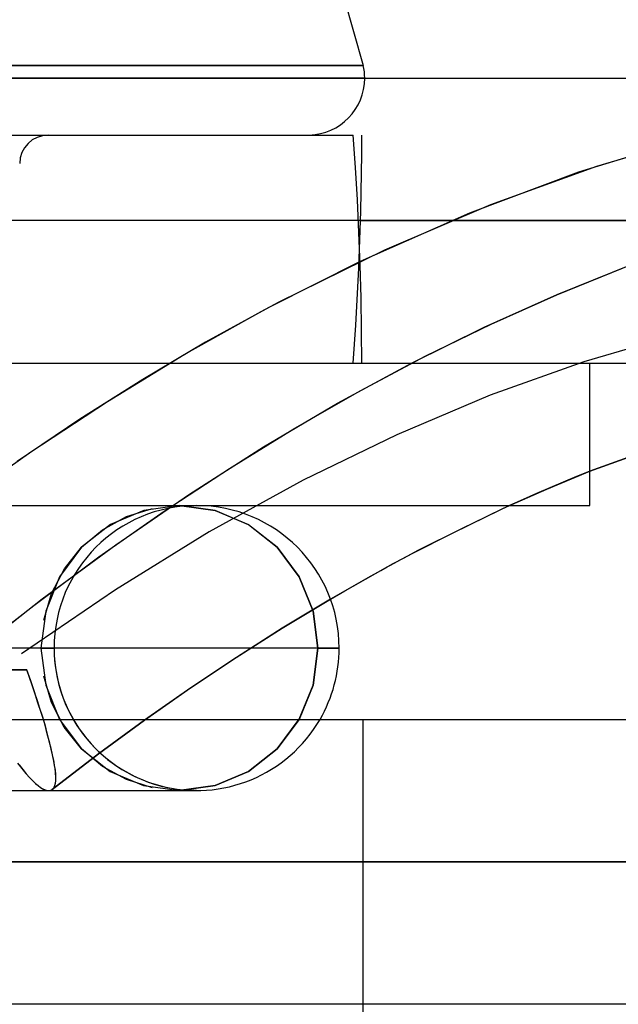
# Model space of a CAD drawing. Header units: millimetres. Extents: x -48 to 49.5, y -16 to 42.2.
# Tile 9 of 38: x -15.1 to -13, y 36.8 to 40.2. Entities that reach past the tile are written whole.
import ezdxf

# ---------------------------------------------------------------- set-up
doc = ezdxf.new("R2010")
doc.units = ezdxf.units.MM
doc.layers.add('MAIN-1', color=7, linetype='Continuous')
doc.layers.add('MAIN-2', color=7, linetype='Continuous')

msp = doc.modelspace()

# ---------------------------------------------------------------- linework, layer by layer
at = {"layer": 'MAIN-1'}
for p, q in [((-13.9713, 40.3244), (-13.8947, 40.054)), ((-15.0453, 40.054), (-15.1759, 40.054)), ((-14.9192, 40.054), (-15.0453, 40.054)), ((-14.7982, 40.054), (-14.9192, 40.054)), ((-14.6831, 40.054), (-14.7982, 40.054)), ((-14.5745, 40.054), (-14.6831, 40.054)), ((-14.4729, 40.054), (-14.5745, 40.054)), ((-14.3789, 40.054), (-14.4729, 40.054)), ((-14.2928, 40.054), (-14.3789, 40.054)), ((-14.215, 40.054), (-14.2928, 40.054)), ((-14.1456, 40.054), (-14.215, 40.054)), ((-14.0849, 40.054), (-14.1456, 40.054)), ((-14.0328, 40.054), (-14.0849, 40.054)), ((-13.9894, 40.054), (-14.0328, 40.054)), ((-13.9544, 40.054), (-13.9894, 40.054)), ((-13.9277, 40.054), (-13.9544, 40.054)), ((-13.9091, 40.054), (-13.9277, 40.054)), ((-13.8982, 40.054), (-13.9091, 40.054)), ((-13.8947, 40.054), (-13.8982, 40.054)), ((-16.4299, 40.0093), (-13.8896, 40.0093)), ((-16.4299, 40.0093), (-13.8896, 40.0093)), ((-13.8896, 40.0093), (-13.3789, 40.0093)), ((-13.3789, 40.0093), (-12.8408, 40.0093)), ((-19.3, 39.8093), (-13.9298, 39.8093)), ((-13.9219, 39.6957), (-13.9298, 39.8093)), ((-13.9002, 39.7426), (-13.9, 39.8093)), ((-12.7527, 39.7971), (-13.1391, 39.6788)), ((-13.9008, 39.6759), (-13.9002, 39.7426)), ((-13.9152, 39.5818), (-13.9219, 39.6957)), ((-13.9019, 39.6092), (-13.9008, 39.6759)), ((-13.1391, 39.6788), (-13.5225, 39.5355)), ((-13.9033, 39.5425), (-13.9019, 39.6092)), ((-13.9097, 39.4676), (-13.9152, 39.5818)), ((-13.5225, 39.5355), (-13.9059, 39.3662)), ((-13.9052, 39.4759), (-13.9033, 39.5425)), ((-13.9042, 39.5093), (-13.5861, 39.5093)), ((-13.9055, 39.3531), (-13.9097, 39.4676)), ((-13.9074, 39.4093), (-13.9052, 39.4759)), ((-13.9024, 39.2385), (-13.9055, 39.3531)), ((-13.2149, 39.2502), (-12.9591, 39.3527)), ((-13.9006, 39.1239), (-13.9024, 39.2385)), ((-13.4705, 39.1357), (-13.2149, 39.2502)), ((-13.9, 39.0093), (-13.9006, 39.1239)), ((-13.7258, 39.0093), (-13.4705, 39.1357)), ((-20.1, 39.0093), (-13.1, 39.0093)), ((-13.1, 38.5093), (-13.1, 39.0093)), ((-12.7415, 38.7591), (-13.1, 38.6296)), ((-13.1, 38.6296), (-12.7841, 38.7452)), ((-20.1, 38.5093), (-13.1, 38.5093)), ((-13.3813, 38.5093), (-13.5481, 38.4293)), ((-13.5481, 38.4293), (-13.7035, 38.3511)), ((-13.7528, 38.3252), (-13.7909, 38.3047)), ((-13.7035, 38.3511), (-13.7528, 38.3252)), ((-13.7909, 38.3047), (-13.8531, 38.2703)), ((-13.8329, 38.2816), (-13.811, 38.2938)), ((-13.811, 38.2938), (-13.7994, 38.3001)), ((-13.8531, 38.2703), (-14.0096, 38.181)), ((-13.9105, 38.2378), (-13.8673, 38.2623)), ((-13.8673, 38.2623), (-13.8329, 38.2816)), ((-13.9591, 38.2101), (-13.9105, 38.2378)), ((-14.0096, 38.181), (-13.9591, 38.2101)), ((-13.9792, 38.0093), (-18.3782, 38.0093)), ((-16.0445, 37.7591), (23.9555, 37.7591)), ((-14.986, 37.5131), (-14.986, 37.5131)), ((-14.986, 37.5131), (-14.986, 37.5131)), ((-14.986, 37.5131), (-14.9859, 37.5131)), ((-14.9859, 37.5131), (-14.9859, 37.5132)), ((-14.9859, 37.5132), (-14.9858, 37.5132)), ((-14.9859, 37.5131), (-14.9859, 37.5131))]:
    msp.add_line(p, q, dxfattribs=at)
for centre, radius, start, end in [((-14.0896, 40.0093), 0.2, 0, 12.9123), ((-14.0896, 40.0093), 0.2, 271.6113, 0), ((-14.4792, 38.0093), 0.5, 0, 90), ((-14.4792, 38.0093), 0.5, 329.9783, 0)]:
    msp.add_arc(centre, radius, start, end, dxfattribs=at)
at = {"layer": 'MAIN-2'}
for p, q in [((-15.1951, 40.054), (-15.075, 40.054)), ((-15.1951, 40.054), (-15.075, 40.054)), ((-15.0453, 40.054), (-15.1759, 40.054)), ((-15.075, 40.054), (-14.9585, 40.054)), ((-15.075, 40.054), (-14.9585, 40.054)), ((-14.9192, 40.054), (-15.0453, 40.054)), ((-14.9585, 40.054), (-14.8463, 40.054)), ((-14.9585, 40.054), (-14.8463, 40.054)), ((-14.7982, 40.054), (-14.9192, 40.054)), ((-14.8463, 40.054), (-14.7388, 40.054)), ((-14.8463, 40.054), (-14.7388, 40.054)), ((-14.6831, 40.054), (-14.7982, 40.054)), ((-14.7388, 40.054), (-14.6366, 40.054)), ((-14.7388, 40.054), (-14.6366, 40.054)), ((-14.5745, 40.054), (-14.6831, 40.054)), ((-14.6366, 40.054), (-14.5401, 40.054)), ((-14.6366, 40.054), (-14.5401, 40.054)), ((-14.4729, 40.054), (-14.5745, 40.054)), ((-14.5401, 40.054), (-14.4496, 40.054)), ((-14.5401, 40.054), (-14.4496, 40.054)), ((-14.3789, 40.054), (-14.4729, 40.054)), ((-14.4496, 40.054), (-14.3655, 40.054)), ((-14.4496, 40.054), (-14.3655, 40.054)), ((-14.2928, 40.054), (-14.3789, 40.054)), ((-14.3655, 40.054), (-14.288, 40.054)), ((-14.3655, 40.054), (-14.288, 40.054)), ((-14.215, 40.054), (-14.2928, 40.054)), ((-14.288, 40.054), (-14.2175, 40.054)), ((-14.288, 40.054), (-14.2175, 40.054)), ((-14.2175, 40.054), (-14.154, 40.054)), ((-14.2175, 40.054), (-14.154, 40.054)), ((-14.1456, 40.054), (-14.215, 40.054)), ((-14.154, 40.054), (-14.0976, 40.054)), ((-14.154, 40.054), (-14.0976, 40.054)), ((-14.0849, 40.054), (-14.1456, 40.054)), ((-14.0976, 40.054), (-14.0483, 40.054)), ((-14.0976, 40.054), (-14.0483, 40.054)), ((-14.0328, 40.054), (-14.0849, 40.054)), ((-14.0483, 40.054), (-14.0062, 40.054)), ((-14.0483, 40.054), (-14.0062, 40.054)), ((-13.9894, 40.054), (-14.0328, 40.054)), ((-14.0062, 40.054), (-13.9711, 40.054)), ((-14.0062, 40.054), (-13.9711, 40.054)), ((-13.9544, 40.054), (-13.9894, 40.054)), ((-13.9711, 40.054), (-13.9429, 40.054)), ((-13.9711, 40.054), (-13.9429, 40.054)), ((-13.9277, 40.054), (-13.9544, 40.054)), ((-13.9429, 40.054), (-13.9214, 40.054)), ((-13.9429, 40.054), (-13.9214, 40.054)), ((-13.9091, 40.054), (-13.9277, 40.054)), ((-13.9214, 40.054), (-13.9063, 40.054)), ((-13.9214, 40.054), (-13.9063, 40.054)), ((-13.8982, 40.054), (-13.9091, 40.054)), ((-13.9063, 40.054), (-13.8975, 40.054)), ((-13.9063, 40.054), (-13.8975, 40.054)), ((-13.8947, 40.054), (-13.8982, 40.054)), ((-13.8975, 40.054), (-13.8947, 40.054)), ((-13.8975, 40.054), (-13.8947, 40.054)), ((-13.8896, 40.0093), (-16.6, 40.0093)), ((-13.8896, 40.0093), (-16.6, 40.0093)), ((-15.5132, 40.0093), (-14.7642, 40.0093)), ((-14.7642, 40.0093), (-13.8896, 40.0093)), ((-13.0756, 39.7), (-12.703, 39.8104)), ((-13.4476, 39.5655), (-13.0756, 39.7)), ((-13.819, 39.4069), (-13.4476, 39.5655)), ((-11.2104, 39.5093), (-17.4144, 39.5093)), ((-10.4407, 39.5093), (-16.4144, 39.5093)), ((-13.5861, 39.5093), (-11.2104, 39.5093)), ((-14.1897, 39.2241), (-13.819, 39.4069)), ((-13.9101, 39.3424), (-13.9074, 39.4093)), ((-13.9059, 39.3662), (-14.224, 39.2059)), ((-13.9132, 39.2755), (-13.9101, 39.3424)), ((-13.2156, 39.249), (-12.9854, 39.3419)), ((-13.9167, 39.2088), (-13.9132, 39.2755)), ((-14.2529, 39.1905), (-14.1897, 39.2241)), ((-13.4457, 39.1464), (-13.2156, 39.249)), ((-14.5228, 39.0389), (-14.2529, 39.1905)), ((-14.224, 39.2059), (-14.4478, 39.0824)), ((-13.9207, 39.1421), (-13.9167, 39.2088)), ((-13.925, 39.0756), (-13.9207, 39.1421)), ((-13.6756, 39.0342), (-13.4457, 39.1464)), ((-14.4478, 39.0824), (-14.6686, 38.9516)), ((-12.7932, 39.1092), (-13.1211, 39.0136)), ((-12.7932, 39.1092), (-13.1211, 39.0136)), ((-13.9298, 39.0093), (-13.925, 39.0756)), ((-14.7923, 38.8745), (-14.5228, 39.0389)), ((-13.9053, 38.9124), (-13.6756, 39.0342)), ((-13.1211, 39.0136), (-13.4492, 38.8966)), ((-13.1211, 39.0136), (-13.4492, 38.8966)), ((-13.9855, 38.8684), (-13.7258, 39.0093)), ((-13.1, 39.0093), (-12.7976, 39.0093)), ((-14.6686, 38.9516), (-14.8891, 38.8122)), ((-14.1349, 38.7809), (-13.9053, 38.9124)), ((-15.0612, 38.6973), (-14.7923, 38.8745)), ((-13.4492, 38.8966), (-13.7775, 38.7581)), ((-13.4492, 38.8966), (-13.7775, 38.7581)), ((-14.2448, 38.7152), (-13.9855, 38.8684)), ((-14.8891, 38.8122), (-15.1093, 38.6642)), ((-14.3642, 38.6398), (-14.1349, 38.7809)), ((-13.7775, 38.7581), (-14.1061, 38.5981)), ((-13.7775, 38.7581), (-14.1061, 38.5981)), ((-14.5039, 38.5497), (-14.2448, 38.7152)), ((-15.3295, 38.5073), (-15.0612, 38.6973)), ((-14.5933, 38.4892), (-14.3642, 38.6398)), ((-14.1061, 38.5981), (-14.4349, 38.4166)), ((-14.1061, 38.5981), (-14.4349, 38.4166)), ((-13.2509, 38.5671), (-13.1, 38.6296)), ((-13.1465, 38.6109), (-13.1932, 38.5915)), ((-13.1, 38.6296), (-13.1465, 38.6109)), ((-13.4023, 38.4996), (-13.2509, 38.5671)), ((-13.2402, 38.5717), (-13.2873, 38.5513)), ((-13.1932, 38.5915), (-13.2402, 38.5717)), ((-14.7626, 38.372), (-14.5039, 38.5497)), ((-13.3343, 38.5305), (-13.3813, 38.5093)), ((-13.2873, 38.5513), (-13.3343, 38.5305)), ((-14.6649, 38.492), (-14.7819, 38.4423)), ((-14.7256, 38.4706), (-14.6345, 38.4993)), ((-14.5398, 38.5093), (-14.6649, 38.492)), ((-14.4143, 38.4918), (-14.5398, 38.5093)), ((-14.5398, 38.5093), (-14.4146, 38.492)), ((-14.4146, 38.492), (-14.2976, 38.4423)), ((-14.2971, 38.4419), (-14.4143, 38.4918)), ((-13.5817, 38.4126), (-13.4023, 38.4996)), ((-14.8221, 38.3289), (-14.5933, 38.4892)), ((-14.8096, 38.4246), (-14.7256, 38.4706)), ((-14.8832, 38.3628), (-14.8096, 38.4246)), ((-14.7819, 38.4423), (-14.8831, 38.3629)), ((-14.2976, 38.4423), (-14.1964, 38.3629)), ((-14.1964, 38.3629), (-14.2971, 38.4419)), ((-14.4349, 38.4166), (-14.7642, 38.2134)), ((-14.4349, 38.4166), (-14.7642, 38.2134)), ((-13.7208, 38.3422), (-13.5817, 38.4126)), ((-15.021, 38.182), (-14.7626, 38.372)), ((-14.8831, 38.3629), (-14.9603, 38.2592)), ((-14.9432, 38.2872), (-14.8832, 38.3628)), ((-14.1197, 38.2596), (-14.1964, 38.3629)), ((-14.1964, 38.3629), (-14.1192, 38.2592)), ((-15.0507, 38.1591), (-14.8221, 38.3289)), ((-13.7994, 38.3001), (-13.761, 38.3208)), ((-13.761, 38.3208), (-13.7208, 38.3422)), ((-14.9879, 38.201), (-14.9432, 38.2872)), ((-14.9603, 38.2592), (-15.0087, 38.1389)), ((-14.071, 38.1392), (-14.1197, 38.2596)), ((-14.1192, 38.2592), (-14.0708, 38.1389)), ((-15.279, 37.9798), (-15.021, 38.182)), ((-14.7642, 38.2134), (-15.094, 37.9886)), ((-14.7642, 38.2134), (-15.094, 37.9886)), ((-15.0158, 38.1073), (-14.9879, 38.201)), ((-14.1796, 38.0789), (-14.0096, 38.181)), ((-14.0096, 38.181), (-14.1795, 38.0789)), ((-15.279, 37.9798), (-15.0507, 38.1591)), ((-15.0087, 38.1389), (-15.0255, 38.0093)), ((-14.054, 38.0093), (-14.071, 38.1392)), ((-14.0708, 38.1389), (-14.054, 38.0093)), ((-14.3401, 37.9767), (-14.1796, 38.0789)), ((-14.1795, 38.0789), (-14.34, 37.9767)), ((-13.9792, 38.0093), (-19.146, 38.0093)), ((-14.9792, 38.0093), (-18.2208, 38.0093)), ((-14.9792, 38.0093), (-18.2208, 38.0093)), ((-14.9792, 38.0093), (-15.0255, 38.0093)), ((-15.0255, 38.0093), (-15.0085, 37.8793)), ((-15.0255, 38.0093), (-14.9792, 38.0093)), ((-14.054, 38.0093), (-14.071, 37.8793)), ((-14.0708, 37.8796), (-14.054, 38.0093)), ((-13.9792, 38.0093), (-14.054, 38.0093)), ((-14.054, 38.0093), (-13.9792, 38.0093)), ((-14.5003, 37.8695), (-14.3401, 37.9767)), ((-14.34, 37.9767), (-14.5002, 37.8695)), ((-15.2105, 37.9327), (-15.0744, 37.9327)), ((-15.0744, 37.9326), (-15.197, 37.9326)), ((-15.0651, 37.9058), (-15.0744, 37.9327)), ((-15.0611, 37.8938), (-15.0744, 37.9326)), ((-15.0559, 37.8787), (-15.0651, 37.9058)), ((-14.9883, 37.8178), (-15.0159, 37.9112)), ((-15.0482, 37.8552), (-15.0611, 37.8938)), ((-15.0466, 37.8514), (-15.0559, 37.8787)), ((-15.0085, 37.8793), (-14.9599, 37.7589)), ((-14.071, 37.8793), (-14.1197, 37.7588)), ((-14.1192, 37.7594), (-14.0708, 37.8796)), ((-15.0358, 37.817), (-15.0482, 37.8552)), ((-15.0376, 37.8241), (-15.0466, 37.8514)), ((-14.5002, 37.8695), (-14.6618, 37.7562)), ((-14.6618, 37.7561), (-14.5003, 37.8695)), ((-15.0288, 37.797), (-15.0376, 37.8241)), ((-15.0241, 37.7797), (-15.0358, 37.817)), ((-14.9436, 37.7316), (-14.9883, 37.8178)), ((-15.0204, 37.7701), (-15.0288, 37.797)), ((-15.0122, 37.7435), (-15.0241, 37.7797)), ((-15.0124, 37.7437), (-15.0204, 37.7701)), ((-15.0072, 37.7253), (-15.0124, 37.7437)), ((-15.0032, 37.7086), (-15.0122, 37.7435)), ((-14.9599, 37.7589), (-14.8831, 37.6556)), ((-14.8832, 37.6557), (-14.9436, 37.7316)), ((-14.8234, 37.6376), (-14.6618, 37.7561)), ((-14.6618, 37.7562), (-14.8233, 37.6376)), ((-14.1197, 37.7588), (-14.1965, 37.6555)), ((-14.1964, 37.6556), (-14.1192, 37.7594)), ((-13.8945, 22.7591), (-13.8945, 37.7591)), ((-13.8945, 22.7591), (-13.8945, 37.7591)), ((-15.0037, 37.7122), (-15.0072, 37.7253)), ((-14.9996, 37.6962), (-15.0037, 37.7122)), ((-14.9944, 37.6755), (-15.0032, 37.7086)), ((-14.995, 37.6776), (-14.9996, 37.6962)), ((-14.99, 37.657), (-14.995, 37.6776)), ((-14.9868, 37.6445), (-14.9944, 37.6755)), ((-14.9849, 37.6351), (-14.99, 37.657)), ((-14.9807, 37.6159), (-14.9868, 37.6445)), ((-14.9858, 37.5132), (-14.8234, 37.6376)), ((-14.8233, 37.6376), (-14.9857, 37.5133)), ((-14.9801, 37.6125), (-14.9849, 37.6351)), ((-14.8092, 37.5935), (-14.8832, 37.6557)), ((-14.8831, 37.6556), (-14.7824, 37.5766)), ((-14.2976, 37.5762), (-14.1964, 37.6556)), ((-14.1965, 37.6555), (-14.2973, 37.5765)), ((-15.1074, 37.6059), (-15.093, 37.5868)), ((-15.1017, 37.5992), (-15.0892, 37.5827)), ((-14.9762, 37.59), (-14.9807, 37.6159)), ((-14.9762, 37.59), (-14.9801, 37.6125)), ((-14.7253, 37.5476), (-14.8092, 37.5935)), ((-15.093, 37.5868), (-15.0786, 37.5692)), ((-15.0892, 37.5827), (-15.0769, 37.5677)), ((-15.0786, 37.5692), (-15.0643, 37.5534)), ((-15.0769, 37.5677), (-15.0649, 37.5541)), ((-14.9748, 37.579), (-14.9761, 37.5895)), ((-14.9741, 37.5713), (-14.9761, 37.5895)), ((-14.9737, 37.567), (-14.9748, 37.579)), ((-14.9733, 37.5564), (-14.9741, 37.5713)), ((-14.9732, 37.5544), (-14.9737, 37.567)), ((-14.7824, 37.5766), (-14.6652, 37.5267)), ((-14.2973, 37.5765), (-14.4146, 37.5266)), ((-14.4146, 37.5265), (-14.2976, 37.5762)), ((-15.0649, 37.5541), (-15.0532, 37.5421)), ((-15.0643, 37.5534), (-15.0514, 37.5404)), ((-15.0532, 37.5421), (-15.0442, 37.5338)), ((-15.0514, 37.5404), (-15.0435, 37.5333)), ((-15.0442, 37.5338), (-15.0356, 37.5265)), ((-15.0435, 37.5333), (-15.0354, 37.5266)), ((-15.0356, 37.5265), (-15.0276, 37.5204)), ((-15.0354, 37.5266), (-15.0271, 37.5205)), ((-14.9796, 37.5205), (-14.9757, 37.5303)), ((-14.9792, 37.5213), (-14.9767, 37.5271)), ((-14.9767, 37.5271), (-14.9747, 37.5347)), ((-14.9757, 37.5303), (-14.9737, 37.5419)), ((-14.9747, 37.5347), (-14.9735, 37.5443)), ((-14.9737, 37.5419), (-14.9732, 37.5544)), ((-14.9735, 37.5443), (-14.9733, 37.5564)), ((-14.6346, 37.5191), (-14.7253, 37.5476)), ((-14.6652, 37.5267), (-14.5398, 37.5093)), ((-14.4146, 37.5266), (-14.5401, 37.5093)), ((-14.5398, 37.5093), (-14.4146, 37.5265)), ((-15.4796, 37.5093), (-15.0642, 37.5093)), ((-15.0642, 37.5093), (-14.7728, 37.5093)), ((-15.0276, 37.5204), (-15.0199, 37.5155)), ((-15.0271, 37.5205), (-15.0187, 37.5155)), ((-15.0199, 37.5155), (-15.0127, 37.512)), ((-15.0187, 37.5155), (-15.0103, 37.5117)), ((-15.0127, 37.512), (-15.006, 37.5098)), ((-15.0103, 37.5117), (-15.0022, 37.5096)), ((-15.006, 37.5098), (-14.9998, 37.509)), ((-15.0022, 37.5096), (-14.9946, 37.5095)), ((-14.9998, 37.509), (-14.9968, 37.5091)), ((-14.9968, 37.5091), (-14.994, 37.5095)), ((-14.994, 37.5095), (-14.9913, 37.5102)), ((-14.9913, 37.5102), (-14.9888, 37.5113)), ((-14.9888, 37.5113), (-14.9864, 37.5128)), ((-14.9864, 37.5128), (-14.985, 37.5138)), ((-14.9864, 37.5127), (-14.9864, 37.5128)), ((-14.9864, 37.5128), (-14.9864, 37.5128)), ((-14.9864, 37.5128), (-14.9864, 37.5128)), ((-14.9864, 37.5128), (-14.9863, 37.5128)), ((-14.9863, 37.5128), (-14.9863, 37.5128)), ((-14.9863, 37.5128), (-14.9863, 37.5128)), ((-14.9858, 37.5132), (-14.9796, 37.5205)), ((-14.985, 37.5138), (-14.982, 37.5169)), ((-14.982, 37.5169), (-14.9792, 37.5213)), ((-14.7728, 37.5093), (-14.5938, 37.5093)), ((-14.5938, 37.5093), (-14.5041, 37.5093)), ((-14.5301, 37.5093), (-14.5398, 37.5093)), ((-14.5213, 37.5093), (-14.5301, 37.5093)), ((-14.5133, 37.5093), (-14.5213, 37.5093)), ((-14.5062, 37.5093), (-14.5133, 37.5093)), ((-14.4999, 37.5093), (-14.5062, 37.5093)), ((-14.5041, 37.5093), (-14.4792, 37.5093)), ((-14.4944, 37.5093), (-14.4999, 37.5093)), ((-14.4897, 37.5093), (-14.4944, 37.5093)), ((-14.4859, 37.5093), (-14.4897, 37.5093)), ((-14.483, 37.5093), (-14.4859, 37.5093)), ((-14.4809, 37.5093), (-14.483, 37.5093)), ((-14.4796, 37.5093), (-14.4809, 37.5093)), ((-14.4792, 37.5093), (-14.4796, 37.5093)), ((27.4555, 37.2591), (-19.5445, 37.2591)), ((-19.5445, 37.2591), (24.4555, 37.2591)), ((27.4555, 36.7591), (-19.5445, 36.7591))]:
    msp.add_line(p, q, dxfattribs=at)
for centre, radius, start, end in [((-15, 39.7093), 0.1, 90, 180), ((-14.0896, 40.0093), 0.2, 270.0009, 271.6113), ((-14.4792, 38.0093), 0.5, 90, 180), ((-14.4792, 38.0093), 0.5, 90, 180), ((-14.4792, 38.0093), 0.5, 180, 270), ((-14.4792, 38.0093), 0.5, 180, 329.9783)]:
    msp.add_arc(centre, radius, start, end, dxfattribs=at)

doc.saveas('drawing.dxf')
